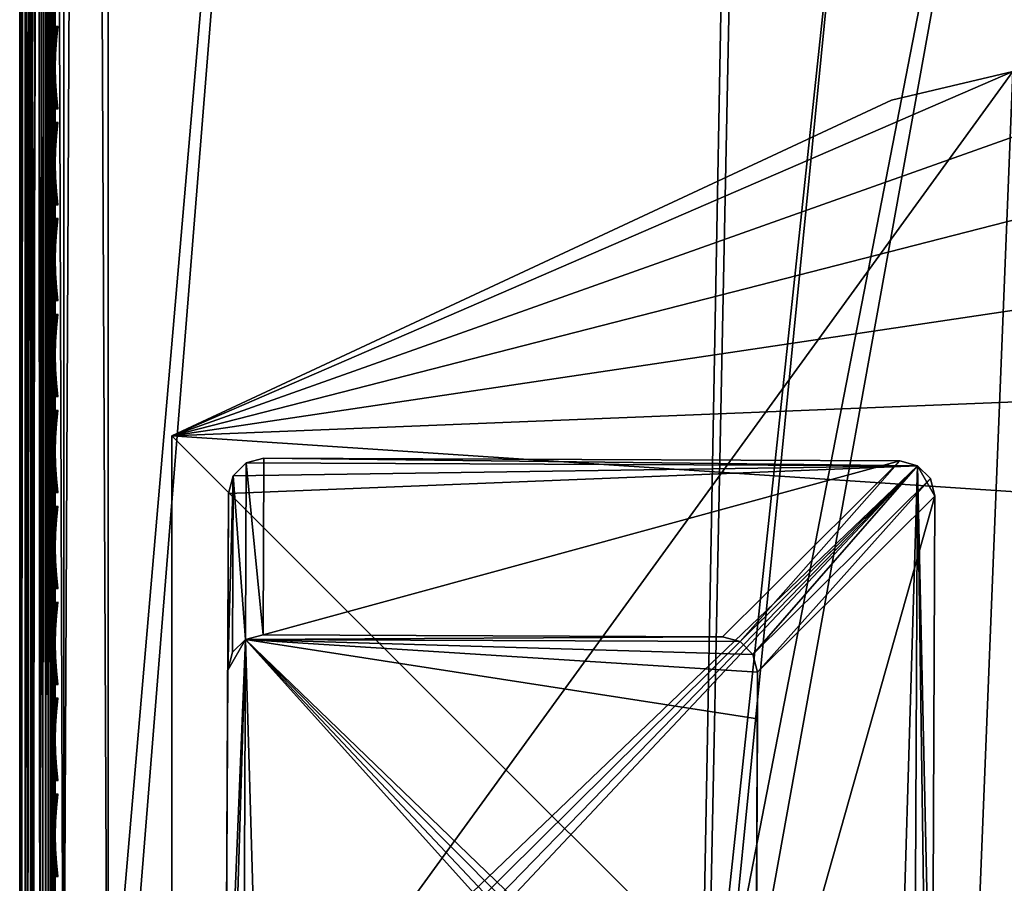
# Model space of a CAD drawing. Header units: inches. Extents: x 0 to 54.6, y -45.5 to 0.
# Tile 3 of 135: x 0 to 2.8, y -26.3 to -23.9. Entities that reach past the tile are written whole.
import ezdxf

# ---------------------------------------------------------------- set-up
doc = ezdxf.new("R2010")
doc.units = ezdxf.units.IN
doc.header["$LTSCALE"] = 0.03937
doc.header["$MEASUREMENT"] = 0
for name, color, linetype in [('A-FURN-3-ST', 151, 'Continuous'), ('A-FURN-3-ST-LG', 252, 'Continuous'), ('A-FURN-3-ST-LGHW', 32, 'Continuous'), ('A-FURN-3-ST-SEAM', 250, 'Continuous'), ('A-FURN-3-STITCH', 15, 'Continuous')]:
    doc.layers.add(name, color=color, linetype=linetype)

msp = doc.modelspace()

# ---------------------------------------------------------------- meshes
at = {"layer": 'A-FURN-3-ST'}
mesh = msp.add_polyface(dxfattribs=at)
corners = [(13.1428, -1.8894, 5), (6.8727, -28.1818, 5), (5.2307, -27.8976, 5), (11.0185, -1.4709, 5), (8.8809, -1.1262, 5), (3.5771, -27.6907, 5), (6.7327, -0.8558, 5), (1.9157, -27.5617, 5), (4.5764, -0.6599, 5), (2.4147, -0.5388, 5), (0.25, -27.5109, 5), (0.25, -0.4926, 5), (0.125, -0.4926, 5.0335), (0.125, -27.5109, 5.0335), (0.0335, -0.4926, 5.125), (0.0335, -27.5109, 5.125), (0, -0.4926, 5.25), (0, -27.5109, 5.25), (0.1039, -27.1163, 17.9326), (0.1731, -27.1231, 17.9669), (0.125, -26.9109, 17.9665), (0.25, -26.9109, 18), (0.2497, -27.1255, 17.9788), (0.0731, -27.1112, 17.9069), (0.0335, -26.9109, 17.875), (0.0063, -27.0875, 17.7881), (0, -26.9109, 17.75), (0, -27.0767, 17.7337), (0, -1.1014, 17.75), (0.0335, -1.1014, 17.875), (0.125, -1.1014, 17.9665), (0.25, -1.1014, 18), (1.9442, -26.9624, 18), (0, -0.2426, 5.5002), (0, -27.7609, 16.9), (0, -0.2514, 16.9007), (0, -27.7609, 5.5), (6.9862, -27.5926, 18), (13.4496, -2.5797, 18), (5.316, -27.3037, 18), (11.2764, -2.1367, 18), (9.0888, -1.7718, 18), (3.6341, -27.0934, 18), (6.8895, -1.4855, 18), (4.6814, -1.2782, 18), (2.4673, -1.1501, 18)]
mesh.append_faces([[corners[k] for k in face] for face in [(0, 1, 2), (0, 2, 3), (3, 2, 4), (4, 2, 5), (4, 5, 6), (6, 5, 7), (6, 7, 8), (8, 7, 9), (9, 7, 10), (9, 10, 11), (11, 10, 12), (12, 10, 13), (12, 13, 14), (14, 13, 15), (14, 15, 16), (16, 15, 17), (18, 19, 20), (20, 19, 21), (21, 19, 22), (18, 20, 23), (23, 20, 24), (23, 24, 25), (25, 24, 26), (25, 26, 27), (28, 26, 29), (29, 26, 24), (29, 24, 30), (30, 24, 20), (30, 20, 31), (31, 20, 21), (32, 21, 22), (17, 33, 16), (34, 35, 36), (36, 35, 33), (36, 33, 17), (34, 26, 28), (34, 28, 35), (37, 38, 39), (39, 40, 41), (39, 41, 42), (42, 41, 43), (42, 43, 32), (32, 43, 44), (32, 44, 45), (31, 21, 45), (45, 21, 32)]])
at = {"layer": 'A-FURN-3-ST-LG'}
mesh = msp.add_polyface(dxfattribs=at)
corners = [(2.5402, -25.1627, 4.7963), (0.6911, -25.1412, 4.7963), (2.4904, -25.1492, 4.7963), (0.6411, -25.1544, 4.7963), (0.6043, -25.191, 4.7963), (0.5907, -25.2412, 4.7963), (0.5827, -27.0394, 4.7963), (0.5958, -27.0894, 4.7963), (0.6323, -27.1262, 4.7963), (0.6821, -27.1398, 4.7963), (2.4804, -27.1478, 4.7963), (2.5307, -27.1347, 4.7963), (2.5676, -27.0983, 4.7963), (2.5813, -27.0484, 4.7963), (2.5893, -25.249, 4.7963), (2.5763, -25.1992, 4.7963), (0.6323, -27.1262, 0), (0.6821, -27.1398, 0), (0.5958, -27.0894, 0), (0.5827, -27.0394, 0), (1.9807, -27.1456, 0), (2.0311, -27.1325, 0), (2.068, -27.096, 0), (2.0817, -27.0461, 0), (0.6889, -25.6409, 0), (0.6388, -25.6541, 0), (0.6021, -25.6907, 0), (0.5885, -25.7409, 0), (1.9886, -25.6467, 0), (2.0382, -25.6602, 0), (2.0744, -25.6966, 0), (2.0875, -25.7464, 0), (2.0869, -25.8789, 0)]
mesh.append_faces([[corners[k] for k in face] for face in [(17, 9, 16), (9, 8, 16), (19, 18, 6), (18, 7, 6), (9, 17, 10), (17, 20, 10), (10, 20, 11), (20, 21, 11), (11, 21, 12), (21, 22, 12), (12, 22, 13), (22, 23, 13), (1, 24, 3), (24, 25, 3), (3, 25, 4), (25, 26, 4), (5, 4, 27), (4, 26, 27), (27, 19, 5), (19, 6, 5), (28, 24, 2), (24, 1, 2), (28, 2, 29), (2, 0, 29), (29, 0, 30), (0, 15, 30), (30, 15, 31), (15, 14, 31), (31, 14, 23), (14, 13, 23)]])
mesh.append_faces([[corners[k] for k in face] for face in [(31, 32, 25)]], dxfattribs={"vtx0": -1, "vtx1": -1})
mesh.append_faces([[corners[k] for k in face] for face in [(32, 31, 23), (32, 23, 25)]], dxfattribs={"vtx0": -1, "vtx2": -1})
mesh.append_faces([[corners[k] for k in face] for face in [(2, 1, 0), (16, 8, 18), (24, 28, 25), (23, 22, 25)]], dxfattribs={"vtx1": -1})
mesh.append_faces([[corners[k] for k in face] for face in [(1, 3, 0), (3, 4, 0), (4, 5, 0), (5, 6, 0), (6, 7, 0), (7, 8, 0), (8, 9, 0), (9, 10, 0), (10, 11, 0), (11, 12, 0), (12, 13, 0), (13, 14, 0), (28, 29, 25), (29, 30, 25), (22, 21, 25), (21, 20, 25), (20, 17, 25), (17, 16, 25), (16, 18, 25), (18, 19, 25), (19, 27, 25)]], dxfattribs={"vtx1": -1, "vtx2": -1})
mesh.append_faces([[corners[k] for k in face] for face in [(14, 15, 0), (8, 7, 18), (30, 31, 25), (27, 26, 25)]], dxfattribs={"vtx2": -1})
at = {"layer": 'A-FURN-3-ST-LGHW'}
mesh = msp.add_polyface(dxfattribs=at)
corners = [(0.4304, -25.0778, 5), (2.8101, -24.0469, 5), (2.4661, -24.1284, 5), (3.1584, -24.1083, 5), (3.4539, -24.3026, 5), (3.6482, -24.598, 5), (3.7096, -24.9463, 5), (3.6281, -25.2905, 5), (2.6789, -27.3262, 5), (0.4304, -27.3263, 5), (2.4661, -24.1284, 4.7502), (2.8101, -24.0469, 4.7502), (3.1584, -24.1083, 4.7502), (3.4539, -24.3026, 4.7502), (3.6482, -24.598, 4.7502), (3.7096, -24.9463, 4.7502), (3.6281, -25.2905, 4.7502), (0.4304, -25.0778, 4.7502), (0.4304, -27.3263, 4.7502), (2.6789, -27.3262, 4.7502)]
mesh.append_faces([[corners[k] for k in face] for face in [(1, 10, 2), (1, 11, 10), (3, 11, 1), (3, 12, 11), (4, 12, 3), (4, 13, 12), (5, 13, 4), (5, 14, 13), (6, 14, 5), (6, 15, 14), (16, 6, 7), (16, 15, 6), (19, 7, 8), (19, 16, 7), (0, 10, 17), (0, 2, 10)]])
mesh.append_faces([[corners[k] for k in face] for face in [(0, 1, 2), (11, 17, 10), (18, 8, 9), (17, 9, 0)]], dxfattribs={"vtx0": -1})
mesh.append_faces([[corners[k] for k in face] for face in [(0, 3, 1), (0, 4, 3), (0, 5, 4), (0, 6, 5), (0, 7, 6), (0, 8, 7), (11, 18, 17), (11, 19, 18), (11, 16, 19), (11, 15, 16), (11, 14, 15), (11, 13, 14)]], dxfattribs={"vtx0": -1, "vtx2": -1})
mesh.append_faces([[corners[k] for k in face] for face in [(0, 9, 8), (11, 12, 13), (18, 19, 8), (17, 18, 9)]], dxfattribs={"vtx2": -1})
at = {"layer": 'A-FURN-3-ST-SEAM'}
mesh = msp.add_polyface(dxfattribs=at)
corners = [(0.0965, -1.1034, 17.8826), (0.1, -13.0301, 17.9), (0.0962, -13.0301, 17.8809), (0.0872, -1.1034, 17.8675), (0.0854, -13.0301, 17.8646), (0.0734, -1.1034, 17.8563), (0.0691, -13.0301, 17.8538), (0.0567, -1.1034, 17.8505), (0.05, -13.0301, 17.85), (0.039, -1.1034, 17.8515), (0.0308, -13.0301, 17.8538), (0.0228, -1.1034, 17.8588), (0.0146, -13.0301, 17.8647), (0.0019, -1.1034, 17.8868), (0.0038, -13.0301, 17.8809), (0, -13.0301, 17.9), (0.0003, -1.1034, 17.9045), (0.0038, -13.0301, 17.9192), (0.0051, -1.1034, 17.9217), (0.0147, -13.0301, 17.9354), (0.0155, -1.1034, 17.9362), (0.0309, -13.0301, 17.9462), (0.0304, -1.1034, 17.9459), (0.05, -13.0301, 17.95), (0.0655, -1.1034, 17.9472), (0.0691, -13.0301, 17.9462), (0.0812, -1.1034, 17.939), (0.0854, -13.0301, 17.9354), (0.0929, -1.1034, 17.9255), (0.0962, -13.0301, 17.9191), (0.1, -1.1034, 17.9), (0.1, -17.3859, 17.9), (0.0962, -17.3859, 17.9191), (0.0854, -17.3859, 17.9354), (0.0691, -17.3859, 17.9462), (0.05, -17.3859, 17.95), (0.0309, -17.3859, 17.9462), (0.0147, -17.3859, 17.9354), (0.0038, -17.3859, 17.9192), (0, -17.3859, 17.9), (0.0038, -17.3859, 17.8809), (0.0146, -17.3859, 17.8647), (0.0308, -17.3859, 17.8538), (0.05, -17.3859, 17.85), (0.0691, -17.3859, 17.8538), (0.0854, -17.3859, 17.8646), (0.0962, -17.3859, 17.8809), (0.1, -22.1479, 17.9), (0.0655, -26.91, 17.9472), (0.0155, -26.91, 17.9362), (0.0051, -26.91, 17.9217), (0.0567, -26.91, 17.8505), (0.039, -26.91, 17.8515), (0.0228, -26.91, 17.8588), (0.0019, -26.91, 17.8868), (0.0003, -26.91, 17.9045), (0.0734, -26.91, 17.8563), (0.0872, -26.91, 17.8675), (0.0965, -26.91, 17.8826)]
mesh.append_faces([[corners[k] for k in face] for face in [(0, 1, 2), (3, 2, 4), (5, 4, 6), (7, 6, 8), (9, 8, 10), (11, 10, 12), (13, 12, 14), (13, 14, 15), (16, 15, 17), (18, 17, 19), (20, 19, 21), (22, 21, 23), (24, 23, 25), (26, 25, 27), (28, 27, 29), (30, 29, 1), (1, 29, 31), (31, 29, 32), (32, 29, 27), (32, 27, 33), (33, 27, 25), (33, 25, 34), (34, 25, 23), (34, 23, 35), (35, 23, 21), (35, 21, 36), (36, 21, 19), (36, 19, 37), (37, 19, 17), (37, 17, 38), (38, 17, 15), (38, 15, 39), (39, 15, 14), (39, 14, 40), (40, 14, 12), (40, 12, 41), (41, 12, 10), (41, 10, 42), (42, 10, 8), (42, 8, 43), (43, 8, 6), (43, 6, 44), (44, 6, 4), (44, 4, 45), (45, 4, 2), (45, 2, 46), (46, 2, 1), (46, 1, 31), (32, 47, 31), (34, 35, 48), (36, 37, 49), (37, 38, 50), (44, 51, 43), (43, 52, 42), (42, 53, 41), (41, 54, 40), (40, 54, 39), (39, 55, 38), (44, 45, 56), (46, 57, 45), (46, 31, 58)]])
mesh = msp.add_polyface(dxfattribs=at)
corners = [(0.1, -27.1032, 17.881), (0.0929, -27.1082, 17.906), (0.1, -27.2772, 17.8301), (0.1, -27.0064, 17.8952), (0.0929, -27.0088, 17.9207), (0.1, -27.0951, 17.8825), (0.1, -26.91, 17.9), (0.0929, -26.91, 17.9255), (0.1, -22.1479, 17.9), (0.0962, -17.3859, 17.9191), (0.0854, -17.3859, 17.9354), (0.0812, -26.91, 17.939), (0.0812, -27.0101, 17.9341), (0.0812, -27.1108, 17.9192), (0.0691, -17.3859, 17.9462), (0.0655, -26.91, 17.9472), (0.0655, -27.0109, 17.9422), (0.0655, -27.1123, 17.9272), (0.05, -17.3859, 17.95), (0.0304, -26.91, 17.9459), (0.0304, -27.0108, 17.9409), (0.0304, -27.1121, 17.9259), (0.0309, -17.3859, 17.9462), (0.0155, -26.91, 17.9362), (0.0155, -27.0099, 17.9312), (0.0155, -27.1102, 17.9164), (0.0147, -17.3859, 17.9354), (0.0051, -26.91, 17.9217), (0.0051, -27.0085, 17.9168), (0.0051, -27.1074, 17.9022), (0.0038, -17.3859, 17.9192), (0.0003, -26.91, 17.9045), (0.0003, -27.0068, 17.8997), (0.0003, -27.1041, 17.8854), (0.0734, -27.2759, 17.7835), (0.0567, -27.2737, 17.7781), (0.0567, -27.0937, 17.8324), (0.0734, -27.0948, 17.8381), (0.0567, -27.0016, 17.8459), (0.0734, -27.0022, 17.8517), (0.0567, -26.91, 17.8505), (0.0734, -26.91, 17.8563), (0.0691, -17.3859, 17.8538), (0.05, -17.3859, 17.85), (0.039, -26.91, 17.8515), (0.0308, -17.3859, 17.8538), (0.0228, -26.91, 17.8588), (0.0146, -17.3859, 17.8647), (0.0019, -26.91, 17.8868), (0, -17.3859, 17.9), (0.0854, -17.3859, 17.8646), (0.0872, -26.91, 17.8675), (0.0872, -27.0033, 17.8629), (0.0872, -27.097, 17.8491), (0.0872, -27.2803, 17.7939), (0.0965, -27.0999, 17.8639), (0.0965, -27.0047, 17.878), (0.0965, -26.91, 17.8826), (0.0962, -17.3859, 17.8809), (0.1, -17.3859, 17.9), (0.0019, -27.1007, 17.868), (0.0019, -27.0051, 17.8821), (0.0228, -27.0953, 17.8406), (0.0228, -27.0024, 17.8542), (0.039, -27.2741, 17.7791), (0.0228, -27.2769, 17.7858), (0.039, -27.0939, 17.8334), (0.039, -27.0017, 17.847)]
mesh.append_faces([[corners[k] for k in face] for face in [(0, 1, 2), (3, 4, 5), (5, 4, 1), (5, 1, 0), (3, 6, 7), (7, 6, 8), (7, 8, 9), (9, 10, 7), (7, 10, 11), (7, 11, 12, 4), (4, 12, 13, 1), (10, 14, 11), (11, 14, 15), (11, 15, 16, 12), (12, 16, 17, 13), (15, 18, 19), (15, 19, 20, 16), (16, 20, 21, 17), (18, 22, 19), (19, 22, 23), (19, 23, 24, 20), (20, 24, 25, 21), (23, 26, 27), (23, 27, 28, 24), (24, 28, 29, 25), (27, 30, 31), (27, 31, 32, 28), (28, 32, 33, 29), (34, 35, 36, 37), (37, 36, 38, 39), (39, 38, 40, 41), (41, 40, 42), (43, 40, 44), (45, 44, 46), (47, 46, 48), (49, 48, 31), (41, 50, 51), (41, 51, 52, 39), (39, 52, 53, 37), (37, 53, 54, 34), (55, 53, 52, 56), (56, 52, 51, 57), (57, 51, 58), (57, 59, 8), (57, 8, 6), (57, 6, 56), (56, 6, 3), (56, 3, 5), (56, 5, 55), (55, 5, 0), (55, 0, 2), (4, 3, 7), (60, 33, 32, 61), (61, 32, 31, 48), (62, 60, 61, 63), (63, 61, 48, 46), (64, 65, 62, 66), (66, 62, 63, 67), (67, 63, 46, 44), (35, 64, 66, 36), (36, 66, 67, 38), (38, 67, 44, 40)]])
at = {"layer": 'A-FURN-3-STITCH'}
mesh = msp.add_polymesh((7, 4), dxfattribs=at)
for k, corner in enumerate([(0.1007, -24.1526, 17.9499), (0.1028, -24.1526, 17.9514), (0.1071, -24.1526, 17.9543), (0.1093, -24.1525, 17.9558), (0.0964, -24.1142, 17.9556), (0.096, -24.1141, 17.9608), (0.1003, -24.114, 17.9637), (0.105, -24.1141, 17.9615), (0.0938, -24.0753, 17.9588), (0.0934, -24.0752, 17.964), (0.0977, -24.0751, 17.9669), (0.1024, -24.0752, 17.9646), (0.0929, -24.0362, 17.9594), (0.0926, -24.0361, 17.9646), (0.0969, -24.0361, 17.9675), (0.1016, -24.0361, 17.9652), (0.0938, -23.9972, 17.9575), (0.0934, -23.9971, 17.9627), (0.0977, -23.997, 17.9656), (0.1024, -23.9971, 17.9633), (0.0964, -23.9584, 17.953), (0.096, -23.9583, 17.9582), (0.1003, -23.9583, 17.9611), (0.105, -23.9583, 17.9589), (0.1007, -23.9201, 17.9461), (0.1028, -23.9201, 17.9476), (0.1071, -23.9201, 17.9505), (0.1093, -23.9201, 17.9519)]):
    mesh.set_mesh_vertex(divmod(k, 4), corner)
mesh = msp.add_polymesh((7, 4), dxfattribs=at)
for k, corner in enumerate([(0.1007, -24.4242, 17.9499), (0.1028, -24.4241, 17.9514), (0.1071, -24.4241, 17.9543), (0.1093, -24.4241, 17.9558), (0.0964, -24.3857, 17.9556), (0.096, -24.3856, 17.9608), (0.1003, -24.3856, 17.9637), (0.105, -24.3856, 17.9615), (0.0938, -24.3468, 17.9588), (0.0934, -24.3467, 17.964), (0.0977, -24.3467, 17.9669), (0.1024, -24.3467, 17.9646), (0.0929, -24.3077, 17.9594), (0.0926, -24.3076, 17.9646), (0.0969, -24.3076, 17.9675), (0.1016, -24.3076, 17.9652), (0.0938, -24.2687, 17.9575), (0.0934, -24.2686, 17.9627), (0.0977, -24.2685, 17.9656), (0.1024, -24.2686, 17.9633), (0.0964, -24.2299, 17.953), (0.096, -24.2298, 17.9582), (0.1003, -24.2298, 17.9611), (0.105, -24.2298, 17.9589), (0.1007, -24.1917, 17.9461), (0.1028, -24.1917, 17.9476), (0.1071, -24.1916, 17.9505), (0.1093, -24.1916, 17.9519)]):
    mesh.set_mesh_vertex(divmod(k, 4), corner)
mesh = msp.add_polymesh((7, 4), dxfattribs=at)
for k, corner in enumerate([(0.1007, -24.6957, 17.9499), (0.1028, -24.6957, 17.9514), (0.1071, -24.6956, 17.9543), (0.1093, -24.6956, 17.9558), (0.0964, -24.6572, 17.9556), (0.096, -24.6571, 17.9608), (0.1003, -24.6571, 17.9637), (0.105, -24.6571, 17.9615), (0.0938, -24.6183, 17.9588), (0.0934, -24.6183, 17.964), (0.0977, -24.6182, 17.9669), (0.1024, -24.6182, 17.9646), (0.0929, -24.5793, 17.9594), (0.0926, -24.5792, 17.9646), (0.0969, -24.5791, 17.9675), (0.1016, -24.5792, 17.9652), (0.0938, -24.5402, 17.9575), (0.0934, -24.5401, 17.9627), (0.0977, -24.5401, 17.9656), (0.1024, -24.5401, 17.9633), (0.0964, -24.5015, 17.953), (0.096, -24.5014, 17.9582), (0.1003, -24.5013, 17.9611), (0.105, -24.5014, 17.9589), (0.1007, -24.4632, 17.9461), (0.1028, -24.4632, 17.9476), (0.1071, -24.4631, 17.9505), (0.1093, -24.4631, 17.9519)]):
    mesh.set_mesh_vertex(divmod(k, 4), corner)
mesh = msp.add_polymesh((7, 4), dxfattribs=at)
for k, corner in enumerate([(0.1007, -24.9672, 17.9499), (0.1028, -24.9672, 17.9514), (0.1071, -24.9671, 17.9543), (0.1093, -24.9671, 17.9558), (0.0964, -24.9288, 17.9556), (0.096, -24.9287, 17.9608), (0.1003, -24.9286, 17.9637), (0.105, -24.9287, 17.9615), (0.0938, -24.8899, 17.9588), (0.0934, -24.8898, 17.964), (0.0977, -24.8897, 17.9669), (0.1024, -24.8898, 17.9646), (0.0929, -24.8508, 17.9594), (0.0926, -24.8507, 17.9646), (0.0969, -24.8507, 17.9675), (0.1016, -24.8507, 17.9652), (0.0938, -24.8117, 17.9575), (0.0934, -24.8117, 17.9627), (0.0977, -24.8116, 17.9656), (0.1024, -24.8116, 17.9633), (0.0964, -24.773, 17.953), (0.096, -24.7729, 17.9582), (0.1003, -24.7728, 17.9611), (0.105, -24.7729, 17.9589), (0.1007, -24.7347, 17.9461), (0.1028, -24.7347, 17.9476), (0.1071, -24.7347, 17.9505), (0.1093, -24.7346, 17.9519)]):
    mesh.set_mesh_vertex(divmod(k, 4), corner)
mesh = msp.add_polymesh((7, 4), dxfattribs=at)
for k, corner in enumerate([(0.1007, -25.2387, 17.9499), (0.1028, -25.2387, 17.9514), (0.1071, -25.2387, 17.9543), (0.1093, -25.2386, 17.9558), (0.0964, -25.2003, 17.9556), (0.096, -25.2002, 17.9608), (0.1003, -25.2002, 17.9637), (0.105, -25.2002, 17.9615), (0.0938, -25.1614, 17.9588), (0.0934, -25.1613, 17.964), (0.0977, -25.1613, 17.9669), (0.1024, -25.1613, 17.9646), (0.0929, -25.1223, 17.9594), (0.0926, -25.1222, 17.9646), (0.0969, -25.1222, 17.9675), (0.1016, -25.1222, 17.9652), (0.0938, -25.0833, 17.9575), (0.0934, -25.0832, 17.9627), (0.0977, -25.0831, 17.9656), (0.1024, -25.0832, 17.9633), (0.0964, -25.0445, 17.953), (0.096, -25.0444, 17.9582), (0.1003, -25.0444, 17.9611), (0.105, -25.0444, 17.9589), (0.1007, -25.0063, 17.9461), (0.1028, -25.0062, 17.9476), (0.1071, -25.0062, 17.9505), (0.1093, -25.0062, 17.9519)]):
    mesh.set_mesh_vertex(divmod(k, 4), corner)
mesh = msp.add_polymesh((7, 4), dxfattribs=at)
for k, corner in enumerate([(0.1007, -25.5103, 17.9499), (0.1028, -25.5102, 17.9514), (0.1071, -25.5102, 17.9543), (0.1093, -25.5102, 17.9558), (0.0964, -25.4718, 17.9556), (0.096, -25.4717, 17.9608), (0.1003, -25.4717, 17.9637), (0.105, -25.4717, 17.9615), (0.0938, -25.4329, 17.9588), (0.0934, -25.4328, 17.964), (0.0977, -25.4328, 17.9669), (0.1024, -25.4328, 17.9646), (0.0929, -25.3938, 17.9594), (0.0926, -25.3938, 17.9646), (0.0969, -25.3937, 17.9675), (0.1016, -25.3937, 17.9652), (0.0938, -25.3548, 17.9575), (0.0934, -25.3547, 17.9627), (0.0977, -25.3547, 17.9656), (0.1024, -25.3547, 17.9633), (0.0964, -25.316, 17.953), (0.096, -25.316, 17.9582), (0.1003, -25.3159, 17.9611), (0.105, -25.3159, 17.9589), (0.1007, -25.2778, 17.9461), (0.1028, -25.2778, 17.9476), (0.1071, -25.2777, 17.9505), (0.1093, -25.2777, 17.9519)]):
    mesh.set_mesh_vertex(divmod(k, 4), corner)
mesh = msp.add_polymesh((7, 4), dxfattribs=at)
for k, corner in enumerate([(0.1007, -25.7818, 17.9499), (0.1028, -25.7818, 17.9514), (0.1071, -25.7817, 17.9543), (0.1093, -25.7817, 17.9558), (0.0964, -25.7434, 17.9556), (0.096, -25.7433, 17.9608), (0.1003, -25.7432, 17.9637), (0.105, -25.7433, 17.9615), (0.0938, -25.7045, 17.9588), (0.0934, -25.7044, 17.964), (0.0977, -25.7043, 17.9669), (0.1024, -25.7044, 17.9646), (0.0929, -25.6654, 17.9594), (0.0926, -25.6653, 17.9646), (0.0969, -25.6652, 17.9675), (0.1016, -25.6653, 17.9652), (0.0938, -25.6263, 17.9575), (0.0934, -25.6262, 17.9627), (0.0977, -25.6262, 17.9656), (0.1024, -25.6262, 17.9633), (0.0964, -25.5876, 17.953), (0.096, -25.5875, 17.9582), (0.1003, -25.5874, 17.9611), (0.105, -25.5875, 17.9589), (0.1007, -25.5493, 17.9461), (0.1028, -25.5493, 17.9476), (0.1071, -25.5493, 17.9505), (0.1093, -25.5492, 17.9519)]):
    mesh.set_mesh_vertex(divmod(k, 4), corner)
mesh = msp.add_polymesh((7, 4), dxfattribs=at)
for k, corner in enumerate([(0.1007, -26.0533, 17.9499), (0.1028, -26.0533, 17.9514), (0.1071, -26.0533, 17.9543), (0.1093, -26.0532, 17.9558), (0.0964, -26.0149, 17.9556), (0.096, -26.0148, 17.9608), (0.1003, -26.0147, 17.9637), (0.105, -26.0148, 17.9615), (0.0938, -25.976, 17.9588), (0.0934, -25.9759, 17.964), (0.0977, -25.9759, 17.9669), (0.1024, -25.9759, 17.9646), (0.0929, -25.9369, 17.9594), (0.0926, -25.9368, 17.9646), (0.0969, -25.9368, 17.9675), (0.1016, -25.9368, 17.9652), (0.0938, -25.8979, 17.9575), (0.0934, -25.8978, 17.9627), (0.0977, -25.8977, 17.9656), (0.1024, -25.8978, 17.9633), (0.0964, -25.8591, 17.953), (0.096, -25.859, 17.9582), (0.1003, -25.859, 17.9611), (0.105, -25.859, 17.9589), (0.1007, -25.8209, 17.9461), (0.1028, -25.8208, 17.9476), (0.1071, -25.8208, 17.9505), (0.1093, -25.8208, 17.9519)]):
    mesh.set_mesh_vertex(divmod(k, 4), corner)
mesh = msp.add_polymesh((7, 4), dxfattribs=at)
for k, corner in enumerate([(0.1007, -26.3249, 17.9499), (0.1028, -26.3248, 17.9514), (0.1071, -26.3248, 17.9543), (0.1093, -26.3248, 17.9558), (0.0964, -26.2864, 17.9556), (0.096, -26.2863, 17.9608), (0.1003, -26.2863, 17.9637), (0.105, -26.2863, 17.9615), (0.0938, -26.2475, 17.9588), (0.0934, -26.2474, 17.964), (0.0977, -26.2474, 17.9669), (0.1024, -26.2474, 17.9646), (0.0929, -26.2084, 17.9594), (0.0926, -26.2083, 17.9646), (0.0969, -26.2083, 17.9675), (0.1016, -26.2083, 17.9652), (0.0938, -26.1694, 17.9575), (0.0934, -26.1693, 17.9627), (0.0977, -26.1693, 17.9656), (0.1024, -26.1693, 17.9633), (0.0964, -26.1306, 17.953), (0.096, -26.1305, 17.9582), (0.1003, -26.1305, 17.9611), (0.105, -26.1305, 17.9589), (0.1007, -26.0924, 17.9461), (0.1028, -26.0924, 17.9476), (0.1071, -26.0923, 17.9505), (0.1093, -26.0923, 17.9519)]):
    mesh.set_mesh_vertex(divmod(k, 4), corner)

doc.saveas('drawing.dxf')
